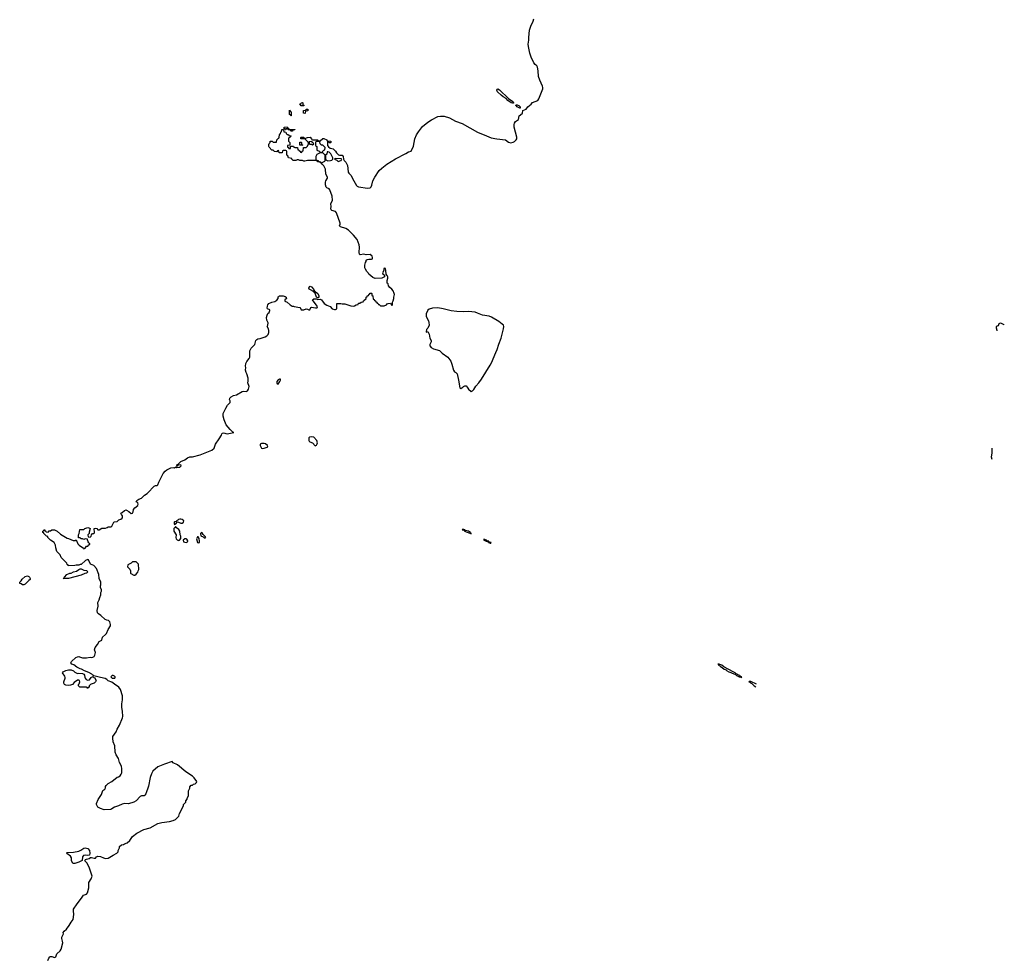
# Model space of a CAD drawing. Header units: inches. Extents: x 1889655 to 2052254, y 217972 to 431650.
# Tile 22 of 49: x 2032166 to 2047573, y 295574 to 310292. Entities that reach past the tile are written whole.
import ezdxf

# ---------------------------------------------------------------- set-up
doc = ezdxf.new("R2010")
doc.units = ezdxf.units.IN
doc.header["$MEASUREMENT"] = 0
for name, color, linetype in [('C0239', 7, 'Continuous'), ('C0249', 7, 'Continuous'), ('C0330', 7, 'Continuous'), ('C0340', 7, 'Continuous'), ('C0341', 7, 'Continuous')]:
    doc.layers.add(name, color=color, linetype=linetype)

msp = doc.modelspace()

# ---------------------------------------------------------------- linework, layer by layer
at = {"layer": 'C0239', "color": 6, "elevation": 100}
for points in [[(2032608, 295570), (2032623, 295610), (2032639, 295630), (2032650, 295635), (2032670, 295633), (2032710, 295617), (2032729, 295630), (2032745, 295675), (2032797, 295723), (2032813, 295747), (2032839, 295850), (2032836, 295876), (2032823, 295917), (2032823, 295937), (2032849, 295990), (2032846, 296010), (2032863, 296030), (2032901, 296059), (2032942, 296118), (2032970, 296170), (2033003, 296210), (2033015, 296290), (2033006, 296350), (2033008, 296372), (2033063, 296457), (2033134, 296546), (2033166, 296594), (2033210, 296609), (2033229, 296631), (2033250, 296710), (2033248, 296790), (2033283, 296850), (2033299, 296890), (2033253, 297033), (2033218, 297098), (2033186, 297130), (2033198, 297150), (2033210, 297158), (2033253, 297167), (2033276, 297184), (2033290, 297185), (2033330, 297171), (2033350, 297172), (2033369, 297191), (2033390, 297202), (2033430, 297196), (2033475, 297175), (2033510, 297167), (2033550, 297171), (2033630, 297221), (2033686, 297250), (2033707, 297273), (2033708, 297292), (2033727, 297333), (2033730, 297354), (2033760, 297380), (2033790, 297385), (2033805, 297395), (2033850, 297411), (2033890, 297451), (2033930, 297510), (2033997, 297563), (2034110, 297620), (2034210, 297645), (2034330, 297713), (2034390, 297728), (2034510, 297745), (2034570, 297763), (2034602, 297778), (2034655, 297830), (2034668, 297870), (2034727, 297993), (2034728, 298010), (2034766, 298050), (2034766, 298070), (2034787, 298093), (2034788, 298110), (2034806, 298150), (2034807, 298227), (2034826, 298270), (2034826, 298290), (2034850, 298314), (2034870, 298314), (2034888, 298332), (2034910, 298334), (2034930, 298354), (2034938, 298370), (2034895, 298430), (2034870, 298455), (2034765, 298525), (2034635, 298630), (2034565, 298665), (2034550, 298686), (2034430, 298642), (2034330, 298599), (2034250, 298535), (2034228, 298492), (2034208, 298432), (2034181, 298299), (2034139, 298181), (2034124, 298156), (2034112, 298148), (2034070, 298149), (2034050, 298135), (2033990, 298069), (2033950, 298048), (2033870, 298022), (2033810, 298028), (2033770, 298019), (2033711, 297989), (2033651, 297969), (2033610, 297942), (2033590, 297935), (2033489, 297929), (2033429, 297949), (2033388, 297970), (2033369, 298010), (2033369, 298030), (2033396, 298090), (2033444, 298170), (2033466, 298230), (2033498, 298250), (2033507, 298273), (2033508, 298292), (2033518, 298310), (2033550, 298342), (2033610, 298371), (2033690, 298438), (2033714, 298446), (2033737, 298463), (2033754, 298486), (2033762, 298510), (2033764, 298570), (2033759, 298610), (2033729, 298670), (2033713, 298733), (2033675, 298790), (2033662, 298830), (2033654, 298930), (2033629, 298990), (2033621, 299050), (2033624, 299075), (2033674, 299150), (2033689, 299191), (2033730, 299252), (2033775, 299370), (2033779, 299390), (2033775, 299470), (2033764, 299530), (2033765, 299585), (2033774, 299650), (2033774, 299714), (2033741, 299810), (2033719, 299850), (2033650, 299893), (2033610, 299924), (2033550, 299946), (2033529, 299969), (2033502, 299982), (2033430, 300000)], [(2033331, 300000), (2033337, 299997), (2033362, 299950), (2033352, 299930), (2033332, 299910), (2033284, 299896), (2033272, 299888), (2033254, 299870), (2033252, 299848), (2033238, 299842), (2033230, 299826), (2033222, 299842), (2033210, 299846), (2033130, 299846), (2033108, 299850), (2033088, 299870), (2033088, 299890), (2033099, 299901), (2033109, 299930), (2033102, 299950), (2033090, 299959), (2033070, 299955), (2033020, 299920), (2032991, 299889), (2032963, 299877), (2032930, 299873), (2032890, 299879), (2032869, 299889), (2032858, 299910), (2032855, 299930), (2032877, 299990), (2032875, 300000)], [(2033185, 300000), (2033188, 299988), (2033208, 299968), (2033230, 299959), (2033256, 299964), (2033286, 300000)], [(2033603, 300000), (2033614, 299990), (2033650, 299987), (2033655, 299990), (2033659, 300000)]]:
    msp.add_lwpolyline(points, dxfattribs=at)
msp.add_lwpolyline([(2033230, 297214), (2033190, 297221), (2033165, 297215), (2033148, 297192), (2033142, 297138), (2033134, 297130), (2033110, 297122), (2033090, 297109), (2033030, 297089), (2033010, 297089), (2032996, 297096), (2032978, 297130), (2032975, 297175), (2032962, 297202), (2032903, 297243), (2032898, 297250), (2032903, 297257), (2032910, 297262), (2033010, 297265), (2033090, 297282), (2033123, 297297), (2033169, 297331), (2033190, 297336), (2033230, 297321), (2033257, 297290), (2033266, 297250), (2033260, 297220)], close=True, dxfattribs=at)
at = {"layer": 'C0249', "color": 6, "elevation": 100}
msp.add_lwpolyline([(2043697, 299893), (2043606, 299934), (2043581, 299939), (2043576, 299930), (2043600, 299920), (2043606, 299910), (2043623, 299903), (2043661, 299870), (2043684, 299855)], dxfattribs=at)
at = {"layer": 'C0330', "color": 6, "elevation": 100}
for points in [[(2039875, 308985), (2039857, 308990), (2039806, 309030), (2039778, 309058), (2039730, 309085), (2039700, 309110), (2039645, 309165), (2039634, 309190), (2039636, 309204), (2039650, 309210), (2039673, 309193), (2039817, 309057), (2039881, 309010), (2039882, 309002), (2039898, 308990), (2039890, 308987)], [(2036570, 308946), (2036562, 308962), (2036546, 308970), (2036566, 308974), (2036570, 308992), (2036590, 308994), (2036594, 308990), (2036598, 308958), (2036613, 308953), (2036610, 308946)], [(2039990, 308907), (2039949, 308929), (2039942, 308942), (2039929, 308951), (2039930, 308954), (2039938, 308962), (2039950, 308962), (2039976, 308950), (2039996, 308930), (2039996, 308910)], [(2036410, 308786), (2036402, 308802), (2036389, 308809), (2036390, 308874), (2036398, 308858), (2036414, 308850), (2036414, 308790)], [(2036630, 308826), (2036608, 308828), (2036608, 308872), (2036642, 308878), (2036650, 308894), (2036670, 308894), (2036674, 308890), (2036673, 308867), (2036638, 308862), (2036634, 308830)], [(2036410, 308546), (2036402, 308562), (2036367, 308567), (2036362, 308582), (2036350, 308586), (2036338, 308582), (2036333, 308567), (2036327, 308567), (2036322, 308582), (2036306, 308586), (2036306, 308610), (2036350, 308614), (2036358, 308598), (2036370, 308594), (2036378, 308578), (2036390, 308574), (2036473, 308573), (2036470, 308566), (2036438, 308562), (2036430, 308546)], [(2036590, 308326), (2036547, 308327), (2036547, 308373), (2036570, 308374), (2036574, 308370), (2036578, 308338), (2036594, 308330)], [(2036730, 308386), (2036698, 308382), (2036694, 308350), (2036704, 308344), (2036730, 308342), (2036750, 308334), (2036766, 308350), (2036762, 308362), (2036747, 308367), (2036742, 308382)], [(2036850, 308386), (2036810, 308386), (2036798, 308382), (2036794, 308370), (2036794, 308330), (2036798, 308318), (2036814, 308310), (2036814, 308250), (2036850, 308234), (2036870, 308214), (2036890, 308214), (2036902, 308218), (2036906, 308230), (2036926, 308250), (2036942, 308258), (2036946, 308290), (2036910, 308326), (2036887, 308327), (2036866, 308350), (2036862, 308382)], [(2036910, 308208), (2036870, 308208), (2036818, 308182), (2036801, 308150), (2036798, 308130), (2036802, 308102), (2036813, 308093), (2036834, 308090), (2036838, 308078), (2036874, 308070), (2036878, 308058), (2036890, 308054), (2036910, 308062), (2036940, 308080), (2036948, 308090), (2036946, 308170)], [(2036990, 308226), (2036978, 308222), (2036972, 308190), (2036952, 308170), (2036953, 308113), (2036958, 308098), (2036990, 308082), (2037030, 308086), (2037048, 308092), (2037066, 308110), (2037066, 308130), (2037035, 308195), (2037010, 308218)], [(2037102, 308118), (2037094, 308110), (2037130, 308094), (2037150, 308072), (2037190, 308086), (2037198, 308090), (2037206, 308110), (2037196, 308116)], [(2036782, 306042), (2036790, 306042), (2036802, 306022), (2036810, 306021), (2036830, 306006), (2036847, 305970), (2036845, 305955), (2036838, 305942), (2036830, 305938), (2036808, 305948), (2036782, 306022), (2036768, 306030), (2036762, 306042), (2036750, 306042), (2036736, 306056), (2036694, 306074), (2036689, 306090), (2036701, 306119), (2036710, 306123), (2036734, 306110), (2036771, 306070), (2036772, 306052)], [(2038710, 305781), (2038624, 305776), (2038575, 305765), (2038552, 305748), (2038528, 305690), (2038528, 305650), (2038562, 305582), (2038570, 305554), (2038571, 305510), (2038550, 305466), (2038530, 305446), (2038525, 305410), (2038530, 305402), (2038550, 305414), (2038560, 305400), (2038575, 305370), (2038585, 305310), (2038606, 305270), (2038606, 305250), (2038586, 305210), (2038586, 305190), (2038605, 305165), (2038641, 305141), (2038737, 305117), (2038775, 305075), (2038865, 305010), (2038898, 304970), (2038911, 304950), (2038930, 304902), (2038956, 304810), (2038970, 304782), (2038991, 304771), (2039011, 304750), (2039034, 304654), (2039054, 304530), (2039070, 304522), (2039100, 304540), (2039110, 304552), (2039130, 304562), (2039150, 304562), (2039170, 304542), (2039190, 304512), (2039230, 304472), (2039250, 304486), (2039270, 304507), (2039302, 304558), (2039350, 304612), (2039392, 304668), (2039530, 304884), (2039550, 304923), (2039615, 305085), (2039638, 305130), (2039664, 305216), (2039700, 305310), (2039718, 305370), (2039734, 305454), (2039739, 305490), (2039734, 305510), (2039716, 305530), (2039663, 305570), (2039550, 305637), (2039510, 305651), (2039407, 305667), (2039330, 305702), (2039293, 305713), (2039190, 305727), (2039110, 305721), (2039006, 305726), (2038917, 305737), (2038790, 305769)], [(2036230, 304668), (2036210, 304655), (2036191, 304630), (2036187, 304610), (2036190, 304602), (2036210, 304587), (2036239, 304630), (2036248, 304650), (2036246, 304666)], [(2036730, 303763), (2036701, 303759), (2036691, 303749), (2036691, 303710), (2036698, 303698), (2036707, 303687), (2036749, 303669), (2036790, 303625), (2036810, 303635), (2036823, 303657), (2036827, 303670), (2036814, 303710), (2036770, 303759)], [(2035950, 303661), (2035928, 303652), (2035927, 303630), (2035950, 303590), (2035970, 303584), (2035990, 303587), (2036038, 303602), (2036047, 303610), (2036045, 303630), (2036014, 303654), (2035990, 303659)], [(2034670, 302478), (2034650, 302472), (2034641, 302459), (2034622, 302450), (2034618, 302442), (2034590, 302437), (2034581, 302430), (2034581, 302410), (2034590, 302392), (2034610, 302402), (2034628, 302430), (2034626, 302434), (2034650, 302432), (2034690, 302412), (2034710, 302412), (2034728, 302430), (2034733, 302450), (2034708, 302470), (2034690, 302475)], [(2034610, 302358), (2034602, 302358), (2034576, 302330), (2034578, 302290), (2034612, 302232), (2034611, 302190), (2034617, 302170), (2034630, 302151), (2034650, 302143), (2034668, 302150), (2034688, 302172), (2034688, 302208), (2034678, 302230), (2034674, 302290), (2034657, 302317), (2034622, 302342)], [(2039101, 302319), (2039091, 302310), (2039118, 302302), (2039125, 302305), (2039128, 302290), (2039210, 302255), (2039220, 302260), (2039218, 302250), (2039230, 302248), (2039233, 302250), (2039230, 302256), (2039220, 302260), (2039219, 302270), (2039189, 302290), (2039141, 302301), (2039133, 302310)], [(2034770, 302169), (2034750, 302168), (2034722, 302150), (2034730, 302122), (2034770, 302112), (2034790, 302122), (2034798, 302130), (2034796, 302136), (2034782, 302162)], [(2034958, 302198), (2034950, 302198), (2034932, 302170), (2034950, 302114), (2034970, 302105), (2034978, 302110), (2034982, 302130), (2034975, 302175)], [(2035010, 302266), (2034994, 302250), (2034998, 302218), (2035038, 302198), (2035050, 302185), (2035070, 302185), (2035078, 302190), (2035070, 302206), (2035036, 302236), (2035022, 302262)], [(2039430, 302161), (2039426, 302154), (2039430, 302147), (2039458, 302138), (2039462, 302130), (2039500, 302120), (2039504, 302110), (2039530, 302103), (2039538, 302102), (2039544, 302110), (2039516, 302116), (2039510, 302122), (2039500, 302120), (2039505, 302130), (2039480, 302140), (2039472, 302150)], [(2032930, 301549), (2032846, 301550), (2032862, 301558), (2032866, 301570), (2032906, 301610), (2032949, 301631), (2032970, 301631), (2033006, 301654), (2033057, 301663), (2033090, 301691), (2033110, 301698), (2033130, 301698), (2033170, 301681), (2033212, 301672), (2033232, 301652), (2033211, 301629), (2033187, 301627), (2033130, 301602)], [(2033987, 301807), (2033933, 301807), (2033912, 301788), (2033858, 301762), (2033854, 301730), (2033892, 301692), (2033902, 301670), (2033902, 301630), (2033905, 301625), (2033950, 301602), (2033970, 301602), (2033990, 301614), (2034013, 301647), (2034022, 301670), (2034028, 301690), (2034026, 301770)], [(2032230, 301448), (2032208, 301448), (2032190, 301466), (2032166, 301470), (2032167, 301493), (2032190, 301514), (2032203, 301537), (2032250, 301578), (2032290, 301591), (2032310, 301582), (2032322, 301570), (2032332, 301550), (2032332, 301530), (2032310, 301518), (2032250, 301458)]]:
    msp.add_lwpolyline(points, close=True, dxfattribs=at)
for points in [[(2033430, 300000), (2033326, 300026), (2033326, 300030), (2033310, 300035), (2033295, 300050), (2033250, 300078), (2033182, 300102), (2033135, 300130), (2033110, 300137), (2033061, 300161), (2033015, 300195), (2032981, 300210), (2032966, 300230), (2032979, 300250), (2033042, 300310), (2033070, 300323), (2033090, 300327), (2033104, 300324), (2033150, 300307), (2033210, 300306), (2033270, 300318), (2033292, 300312), (2033310, 300316), (2033329, 300330), (2033341, 300350), (2033353, 300390), (2033339, 300430), (2033349, 300471), (2033384, 300516), (2033410, 300562), (2033450, 300585), (2033464, 300630), (2033509, 300670), (2033523, 300690), (2033549, 300751), (2033588, 300810), (2033588, 300830), (2033578, 300870), (2033558, 300890), (2033530, 300894), (2033506, 300906), (2033438, 300970), (2033397, 300997), (2033386, 301010), (2033379, 301050), (2033394, 301114), (2033389, 301171), (2033410, 301214), (2033418, 301250), (2033438, 301290), (2033438, 301330), (2033446, 301350), (2033446, 301370), (2033429, 301409), (2033429, 301431), (2033438, 301450), (2033438, 301490), (2033408, 301548), (2033406, 301610), (2033370, 301706), (2033326, 301750), (2033275, 301775), (2033242, 301842), (2033230, 301846), (2033194, 301830), (2033130, 301768), (2033113, 301767), (2033090, 301758), (2033050, 301758), (2033030, 301749), (2032927, 301747), (2032922, 301762), (2032907, 301767), (2032906, 301790), (2032816, 301876), (2032798, 301918), (2032749, 301969), (2032729, 302030), (2032728, 302070), (2032708, 302110), (2032648, 302150), (2032608, 302190), (2032606, 302206), (2032586, 302210), (2032546, 302250), (2032542, 302262), (2032526, 302270), (2032526, 302290), (2032542, 302298), (2032550, 302314), (2032558, 302298), (2032574, 302290), (2032578, 302278), (2032610, 302274), (2032628, 302292), (2032647, 302293), (2032668, 302312), (2032710, 302311), (2032752, 302290), (2032802, 302242), (2032910, 302178), (2032930, 302176), (2033005, 302145), (2033035, 302145), (2033052, 302152), (2033078, 302090), (2033098, 302070), (2033164, 302024), (2033170, 302014), (2033190, 302022), (2033210, 302052), (2033230, 302054), (2033247, 302073), (2033262, 302078), (2033266, 302090), (2033247, 302107), (2033240, 302120), (2033226, 302154), (2033226, 302166), (2033193, 302167), (2033170, 302158), (2033150, 302168), (2033130, 302168), (2033110, 302186), (2033087, 302187), (2033088, 302230), (2033098, 302250), (2033107, 302313), (2033170, 302314), (2033186, 302330), (2033230, 302345), (2033250, 302342), (2033270, 302332), (2033254, 302274), (2033254, 302250), (2033234, 302230), (2033238, 302198), (2033270, 302194), (2033286, 302210), (2033287, 302233), (2033306, 302250), (2033328, 302252), (2033336, 302264), (2033338, 302290), (2033329, 302310), (2033330, 302332), (2033350, 302338), (2033372, 302330), (2033390, 302312), (2033410, 302312), (2033450, 302336), (2033510, 302338), (2033534, 302346), (2033550, 302358), (2033590, 302358), (2033610, 302365), (2033638, 302430), (2033650, 302436), (2033690, 302442), (2033715, 302465), (2033750, 302478), (2033768, 302490), (2033775, 302510), (2033775, 302530), (2033758, 302550), (2033748, 302570), (2033770, 302582), (2033806, 302614), (2033830, 302621), (2033839, 302619), (2033876, 302596), (2033910, 302565), (2033930, 302572), (2033942, 302590), (2033946, 302630), (2033966, 302654), (2034014, 302690), (2034019, 302710), (2034015, 302730), (2034010, 302738), (2033986, 302750), (2033998, 302770), (2034028, 302790), (2034074, 302806), (2034118, 302850), (2034162, 302878), (2034169, 302890), (2034270, 302991), (2034290, 303005), (2034318, 303002), (2034330, 303014), (2034342, 303058), (2034409, 303190), (2034444, 303230), (2034469, 303250), (2034530, 303280), (2034570, 303286), (2034590, 303282), (2034610, 303294), (2034625, 303285), (2034670, 303288), (2034679, 303301), (2034692, 303310), (2034690, 303326), (2034638, 303322), (2034630, 303306), (2034626, 303306), (2034629, 303330), (2034645, 303335), (2034654, 303350), (2034690, 303379), (2034750, 303404), (2034790, 303436), (2034830, 303450), (2034870, 303453), (2034990, 303481), (2035170, 303558), (2035208, 303590), (2035229, 303650), (2035289, 303731), (2035324, 303790), (2035329, 303811), (2035339, 303821), (2035355, 303825), (2035410, 303811), (2035518, 303830), (2035500, 303840), (2035457, 303877), (2035399, 303950), (2035364, 304030), (2035349, 304090), (2035349, 304131), (2035389, 304211), (2035420, 304260), (2035459, 304301), (2035459, 304330), (2035449, 304350), (2035454, 304370), (2035474, 304390), (2035510, 304411), (2035557, 304423), (2035647, 304473), (2035670, 304477), (2035710, 304475), (2035730, 304486), (2035744, 304510), (2035755, 304550), (2035738, 304610), (2035743, 304637), (2035743, 304683), (2035722, 304750), (2035709, 304770), (2035699, 304810), (2035702, 304850), (2035697, 304870), (2035704, 304910), (2035718, 304942), (2035756, 304990), (2035766, 305010), (2035769, 305110), (2035790, 305151), (2035844, 305210), (2035862, 305270), (2035878, 305290), (2035890, 305298), (2035930, 305303), (2036009, 305331), (2036034, 305346), (2036054, 305366), (2036063, 305397), (2036064, 305430), (2036057, 305457), (2036038, 305490), (2036050, 305514), (2036052, 305550), (2036033, 305590), (2036029, 305630), (2036039, 305670), (2036050, 305692), (2036070, 305712), (2036079, 305739), (2036078, 305750), (2036046, 305770), (2036040, 305780), (2036042, 305810), (2036049, 305830), (2036067, 305853), (2036110, 305874), (2036156, 305884), (2036190, 305905), (2036208, 305930), (2036210, 305954), (2036222, 305958), (2036226, 305970), (2036290, 305971), (2036320, 305960), (2036334, 305950), (2036342, 305930), (2036338, 305922), (2036314, 305910), (2036314, 305890), (2036350, 305872), (2036398, 305830), (2036430, 305811), (2036450, 305811), (2036463, 305803), (2036547, 305787), (2036565, 305770), (2036572, 305752), (2036610, 305751), (2036650, 305767), (2036670, 305765), (2036690, 305752), (2036707, 305753), (2036722, 305790), (2036730, 305795), (2036797, 305783), (2036817, 305783), (2036828, 305790), (2036819, 305810), (2036748, 305910), (2036770, 305922), (2036810, 305922), (2036830, 305914), (2036870, 305918), (2036890, 305911), (2036930, 305851), (2036970, 305827), (2037025, 305805), (2037054, 305770), (2037090, 305758), (2037110, 305758), (2037128, 305770), (2037126, 305850), (2037130, 305852), (2037190, 305852), (2037210, 305845), (2037255, 305845), (2037350, 305813), (2037389, 305811), (2037406, 305814), (2037430, 305832), (2037462, 305838), (2037470, 305854), (2037490, 305854), (2037510, 305874), (2037542, 305878), (2037547, 305893), (2037586, 305930), (2037586, 305950), (2037602, 305958), (2037610, 305974), (2037622, 305978), (2037630, 305994), (2037642, 305998), (2037650, 306014), (2037670, 306014), (2037674, 306010), (2037678, 305978), (2037693, 305973), (2037698, 305918), (2037713, 305913), (2037718, 305898), (2037733, 305893), (2037738, 305878), (2037750, 305874), (2037758, 305858), (2037770, 305854), (2037778, 305838), (2037790, 305834), (2037810, 305814), (2037867, 305813), (2037906, 305830), (2037916, 305844), (2037933, 305853), (2037970, 305854), (2037990, 305822), (2037998, 305830), (2037998, 305870), (2038010, 305894), (2038019, 305930), (2038019, 305950), (2038029, 305990), (2038026, 306010), (2038009, 306050), (2037990, 306076), (2037960, 306100), (2037938, 306130), (2037930, 306158), (2037918, 306170), (2037914, 306210), (2037924, 306250), (2037924, 306270), (2037917, 306290), (2037902, 306310), (2037897, 306370), (2037890, 306398), (2037870, 306406), (2037864, 306396), (2037862, 306370), (2037845, 306330), (2037850, 306314), (2037872, 306292), (2037874, 306270), (2037831, 306249), (2037730, 306242), (2037690, 306258), (2037630, 306308), (2037618, 306330), (2037598, 306350), (2037575, 306390), (2037568, 306410), (2037569, 306451), (2037578, 306490), (2037588, 306510), (2037589, 306531), (2037601, 306539), (2037630, 306546), (2037670, 306545), (2037686, 306550), (2037688, 306570), (2037682, 306590), (2037650, 306617), (2037590, 306613), (2037550, 306622), (2037494, 306614), (2037482, 306622), (2037479, 306650), (2037484, 306730), (2037480, 306770), (2037444, 306850), (2037390, 306920), (2037310, 307001), (2037270, 307027), (2037188, 307050), (2037170, 307068), (2037178, 307090), (2037179, 307110), (2037123, 307270), (2037110, 307289), (2037050, 307305), (2037038, 307318), (2037032, 307330), (2037039, 307370), (2037035, 307410), (2037061, 307470), (2037057, 307530), (2037019, 307630), (2037007, 307647), (2036970, 307659), (2036964, 307670), (2036953, 307710), (2036949, 307750), (2036954, 307770), (2036981, 307810), (2036980, 307820), (2036977, 307837), (2036957, 307877), (2036953, 307953), (2036924, 308004), (2036898, 308030), (2036888, 308048), (2036866, 308050), (2036862, 308062), (2036830, 308068), (2036822, 308082), (2036807, 308087), (2036670, 308089), (2036630, 308078), (2036610, 308078), (2036589, 308089), (2036549, 308089), (2036530, 308098), (2036510, 308098), (2036489, 308089), (2036446, 308090), (2036426, 308110), (2036422, 308122), (2036370, 308128), (2036362, 308162), (2036346, 308170), (2036346, 308230), (2036342, 308242), (2036330, 308246), (2036290, 308246), (2036278, 308242), (2036273, 308207), (2036230, 308206), (2036226, 308210), (2036222, 308242), (2036210, 308246), (2036198, 308242), (2036190, 308226), (2036150, 308228), (2036142, 308242), (2036128, 308248), (2036110, 308249), (2036070, 308298), (2036064, 308310), (2036063, 308337), (2036070, 308354), (2036086, 308370), (2036086, 308390), (2036114, 308390), (2036130, 308374), (2036170, 308374), (2036182, 308378), (2036190, 308414), (2036210, 308434), (2036222, 308438), (2036227, 308453), (2036229, 308490), (2036248, 308510), (2036250, 308534), (2036262, 308538), (2036270, 308574), (2036294, 308574), (2036298, 308538), (2036333, 308533), (2036334, 308510), (2036350, 308494), (2036370, 308494), (2036378, 308478), (2036410, 308474), (2036414, 308470), (2036398, 308462), (2036393, 308447), (2036378, 308442), (2036374, 308430), (2036374, 308390), (2036392, 308372), (2036394, 308326), (2036358, 308322), (2036354, 308310), (2036358, 308298), (2036373, 308293), (2036378, 308278), (2036390, 308274), (2036402, 308278), (2036406, 308314), (2036450, 308314), (2036458, 308298), (2036470, 308294), (2036510, 308294), (2036514, 308290), (2036518, 308258), (2036533, 308253), (2036538, 308238), (2036553, 308233), (2036558, 308218), (2036570, 308214), (2036582, 308218), (2036587, 308233), (2036602, 308238), (2036607, 308293), (2036650, 308294), (2036670, 308314), (2036686, 308350), (2036682, 308382), (2036667, 308387), (2036630, 308426), (2036567, 308427), (2036566, 308450), (2036570, 308454), (2036610, 308454), (2036618, 308438), (2036630, 308434), (2036669, 308451), (2036710, 308454), (2036734, 308430), (2036738, 308418), (2036750, 308414), (2036830, 308414), (2036838, 308398), (2036850, 308394), (2036870, 308394), (2036907, 308433), (2036927, 308433), (2036974, 308410), (2036978, 308398), (2037033, 308393), (2037034, 308370), (2037030, 308366), (2037010, 308366), (2037002, 308382), (2036990, 308386), (2036982, 308378), (2036984, 308324), (2037000, 308300), (2037024, 308284), (2037050, 308274), (2037073, 308273), (2037110, 308234), (2037122, 308210), (2037157, 308177), (2037170, 308171), (2037210, 308172), (2037230, 308152), (2037232, 308110), (2037242, 308090), (2037270, 308061), (2037294, 308010), (2037303, 307963), (2037306, 307906), (2037314, 307890), (2037352, 307852), (2037371, 307809), (2037436, 307696), (2037446, 307686), (2037470, 307676), (2037610, 307657), (2037650, 307663), (2037665, 307675), (2037678, 307702), (2037692, 307770), (2037722, 307830), (2037791, 307930), (2037830, 307967), (2037910, 308029), (2038047, 308113), (2038210, 308198), (2038250, 308223), (2038290, 308236), (2038327, 308313), (2038351, 308430), (2038376, 308490), (2038404, 308536), (2038470, 308620), (2038551, 308690), (2038610, 308726), (2038710, 308775), (2038750, 308782), (2038810, 308780), (2038890, 308756), (2038986, 308706), (2039090, 308667), (2039330, 308534), (2039470, 308472), (2039544, 308444), (2039632, 308428), (2039770, 308411), (2039816, 308376), (2039850, 308365), (2039890, 308373), (2039910, 308385), (2039936, 308410), (2039944, 308430), (2039945, 308455), (2039901, 308610), (2039901, 308650), (2039906, 308674), (2039923, 308697), (2039970, 308730), (2039982, 308790), (2040000, 308804)], [(2032875, 300000), (2032870, 300018), (2032838, 300070), (2032848, 300090), (2032890, 300111), (2032930, 300119), (2032970, 300117), (2033010, 300101), (2033030, 300081), (2033070, 300061), (2033094, 300066), (2033150, 300064), (2033171, 300051), (2033178, 300038), (2033185, 300000)], [(2033286, 300000), (2033290, 300005), (2033314, 300014), (2033314, 300010), (2033331, 300000)], [(2033659, 300000), (2033662, 300010), (2033650, 300022), (2033630, 300029), (2033612, 300028), (2033592, 300010), (2033603, 300000)]]:
    msp.add_lwpolyline(points, dxfattribs=at)
at = {"layer": 'C0340', "color": 6, "elevation": 100}
for points in [[(2040000, 308804), (2040032, 308830), (2040039, 308870), (2040090, 308890), (2040116, 308930), (2040169, 308970), (2040190, 308996), (2040274, 309030), (2040289, 309051), (2040352, 309210), (2040352, 309230), (2040346, 309250), (2040304, 309344), (2040284, 309404), (2040280, 309490), (2040270, 309550), (2040259, 309570), (2040230, 309591), (2040210, 309616), (2040167, 309707), (2040147, 309767), (2040125, 309870), (2040122, 309910), (2040134, 309970), (2040134, 310000)], [(2047573, 305517), (2047570, 305519), (2047530, 305537), (2047510, 305541), (2047489, 305531), (2047477, 305503), (2047447, 305490), (2047447, 305470), (2047456, 305436), (2047456, 305423)], [(2047376, 303589), (2047375, 303570), (2047378, 303510), (2047368, 303450), (2047379, 303413)]]:
    msp.add_lwpolyline(points, dxfattribs=at)
msp.add_lwpolyline([(2043106, 300210), (2043089, 300210), (2043100, 300200), (2043101, 300190), (2043122, 300182), (2043131, 300170), (2043158, 300158), (2043191, 300130), (2043218, 300118), (2043226, 300110), (2043261, 300090), (2043296, 300076), (2043302, 300070), (2043365, 300045), (2043378, 300038), (2043382, 300030), (2043417, 300017), (2043421, 300010), (2043450, 300002), (2043459, 300001), (2043464, 300010), (2043439, 300019), (2043432, 300030), (2043402, 300042), (2043395, 300050), (2043376, 300056), (2043363, 300070), (2043340, 300080), (2043329, 300090), (2043184, 300164), (2043152, 300190), (2043120, 300200), (2043110, 300209), (2043102, 300202)], close=True, dxfattribs=at)
at = {"layer": 'C0341', "color": 6, "elevation": 100}
msp.add_lwpolyline([(2040134, 310000), (2040133, 310013), (2040145, 310130), (2040164, 310190), (2040202, 310270), (2040210, 310307)], dxfattribs=at)

doc.saveas('drawing.dxf')
